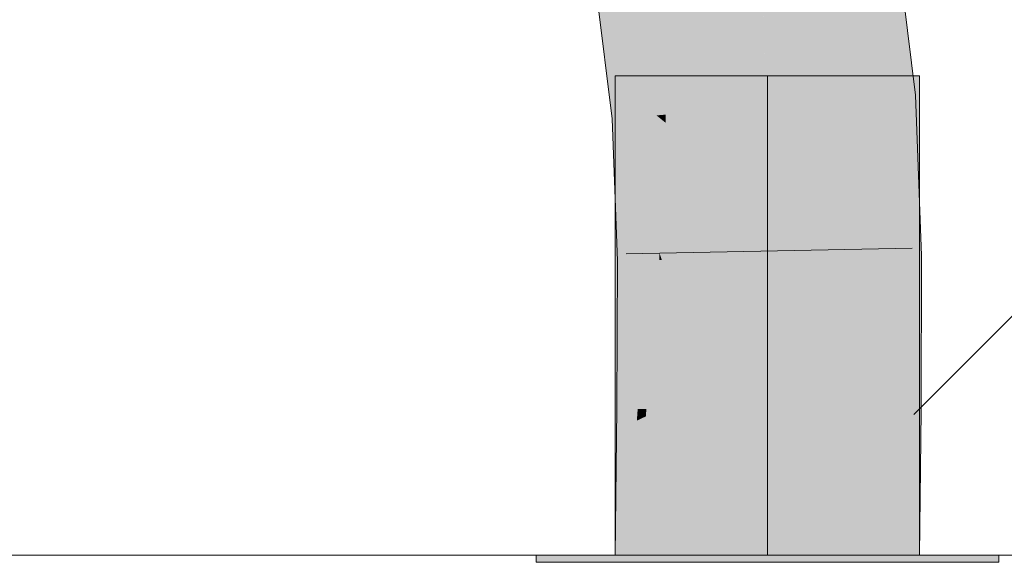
# Model space of a CAD drawing. Extents: x -720 to 300, y 62 to 1162.
# Tile 172 of 256: x 209.686 to 210.495, y 727.766 to 728.212. Entities that reach past the tile are written whole.
import ezdxf
from ezdxf.lldxf.tags import DXFTag

# ---------------------------------------------------------------- set-up
doc = ezdxf.new("R2010")
doc.units = 0
doc.layers.get('0').update_dxf_attribs({"lineweight": 13})
doc.layers.add('E_Detail_Linie_Text_Bem', color=7, linetype='Continuous', lineweight=13)
for name, color, linetype, lineweight, true_color in [('E_Detail_Wandschraffur', 7, 'Continuous', 5, 0xc0c0c0), ('E_Leerrohr 25-A06G93Y08I', 7, 'Continuous', 9, 0xff8000), ('E_Leerrohr 25-Shading', 7, 'Continuous', 9, 0xff8000)]:
    doc.layers.add(name, color=color, linetype=linetype, lineweight=lineweight, true_color=true_color)
tags = doc.linetypes.add('fein_strichliert', pattern=[4, 1, -2, 1]).pattern_tags.tags
tags[8:9] = [DXFTag(74, 4), DXFTag(75, 0), DXFTag(340, '0'), DXFTag(46, 0.0), DXFTag(50, 0.0), DXFTag(44, 0.0), DXFTag(45, 0.0)]
tags[6:7] = [DXFTag(74, 4), DXFTag(75, 0), DXFTag(340, '0'), DXFTag(46, 0.0), DXFTag(50, 0.0), DXFTag(44, 0.0), DXFTag(45, 0.0)]
tags[4:5] = [DXFTag(74, 4), DXFTag(75, 0), DXFTag(340, '0'), DXFTag(46, 0.0), DXFTag(50, 0.0), DXFTag(44, 0.0), DXFTag(45, 0.0)]
tags = doc.linetypes.add('STRICHPUNKT2-A06G93Y18I', pattern=[12.7, 6.35, -3.175, 0, -3.175]).pattern_tags.tags
tags[10:11] = [DXFTag(74, 4), DXFTag(75, 0), DXFTag(340, '0'), DXFTag(46, 0.0), DXFTag(50, 0.0), DXFTag(44, 0.0), DXFTag(45, 0.0)]
tags[8:9] = [DXFTag(74, 4), DXFTag(75, 0), DXFTag(340, '0'), DXFTag(46, 0.0), DXFTag(50, 0.0), DXFTag(44, 0.0), DXFTag(45, 0.0)]
tags[6:7] = [DXFTag(74, 4), DXFTag(75, 0), DXFTag(340, '0'), DXFTag(46, 0.0), DXFTag(50, 0.0), DXFTag(44, 0.0), DXFTag(45, 0.0)]
tags[4:5] = [DXFTag(74, 4), DXFTag(75, 0), DXFTag(340, '0'), DXFTag(46, 0.0), DXFTag(50, 0.0), DXFTag(44, 0.0), DXFTag(45, 0.0)]

# ---------------------------------------------------------------- blocks, each defined once
blk = doc.blocks.new('Shading-A06G93SJ8I', base_point=(174.28816, 726.75598))
at = {"layer": 'E_Leerrohr 25-Shading', "color": 43, "true_color": 0xd7ab7f}
for points in [[(210.37053, 728.27161), (210.38565, 728.14691), (210.39362, 728.27515), (210.41972, 728.1496)], [(210.41972, 728.1496), (210.42215, 728.14978), (210.39362, 728.27515), (210.40671, 728.27716)], [(210.19226, 728.22211), (210.15961, 728.2392), (210.19662, 728.13208), (210.17293, 728.13019)], [(210.19476, 728.22083), (210.19226, 728.22211), (210.20052, 728.13239), (210.19662, 728.13208)], [(210.20052, 728.13239), (210.20428, 728.13269), (210.19476, 728.22083), (210.19705, 728.2196)], [(210.19705, 728.2196), (210.20428, 728.13269), (210.19843, 728.21887), (210.20717, 728.13287)], [(210.20717, 728.13287), (210.20943, 728.13306), (210.19843, 728.21887), (210.19899, 728.21863)], [(210.38565, 728.14691), (210.4256, 728.06), (210.41972, 728.1496)], [(210.38565, 728.14691), (210.39061, 728.01715), (210.4256, 728.06), (210.42722, 728.01776)], [(210.4256, 728.06), (210.42215, 728.14978), (210.41972, 728.1496)], [(210.19662, 728.13208), (210.17293, 728.13019), (210.19356, 728.07172)], [(210.19356, 728.07172), (210.17293, 728.13019), (210.17844, 728.01355), (210.1756, 728.05811)], [(210.20052, 728.13239), (210.19662, 728.13208), (210.19794, 728.05927), (210.19356, 728.07172)], [(210.19794, 728.05927), (210.20276, 728.04565), (210.20052, 728.13239), (210.20428, 728.13269)], [(210.20428, 728.13269), (210.20276, 728.04565), (210.20717, 728.13287), (210.20717, 728.03314)], [(210.20717, 728.13287), (210.20717, 728.03314), (210.20943, 728.13306), (210.21169, 728.02032)], [(210.21169, 728.02032), (210.21387, 728.01416), (210.20943, 728.13306)], [(210.19356, 728.07172), (210.17844, 728.01355), (210.1906, 728.01379)], [(210.1906, 728.01379), (210.19633, 728.01385), (210.19356, 728.07172), (210.19794, 728.05927)], [(210.1756, 728.05811), (210.17726, 728.01355), (210.17844, 728.01355)], [(210.19794, 728.05927), (210.19633, 728.01385), (210.20276, 728.04565), (210.20219, 728.01398)], [(210.20276, 728.04565), (210.20219, 728.01398), (210.20717, 728.03314), (210.20717, 728.01404)], [(210.20717, 728.03314), (210.20717, 728.01404), (210.21169, 728.02032), (210.21181, 728.0141)], [(210.17726, 728.01355), (210.17676, 727.89178), (210.17844, 728.01355), (210.17758, 727.89178)], [(210.17844, 728.01355), (210.17758, 727.89178), (210.1906, 728.01379), (210.17845, 727.89178)], [(210.1906, 728.01379), (210.17845, 727.89178), (210.19633, 728.01385), (210.18604, 727.89172)], [(210.19633, 728.01385), (210.18604, 727.89172), (210.20219, 728.01398), (210.19398, 727.89166)], [(210.20219, 728.01398), (210.19398, 727.89166), (210.20717, 728.01404), (210.20108, 727.89166)], [(210.20108, 727.89166), (210.21338, 727.89154), (210.20717, 728.01404), (210.21387, 728.01416)], [(210.21181, 728.0141), (210.21387, 728.01416), (210.21169, 728.02032)], [(210.39015, 727.89038), (210.42676, 727.89014), (210.39061, 728.01715), (210.42722, 728.01776)], [(210.17676, 727.89178), (210.17659, 727.87439), (210.17845, 727.89178)], [(210.17845, 727.89178), (210.17659, 727.87439), (210.18604, 727.89172), (210.1848, 727.87817)], [(210.18604, 727.89172), (210.1848, 727.87817), (210.19398, 727.89166), (210.19328, 727.88214)], [(210.19398, 727.89166), (210.19328, 727.88214), (210.20108, 727.89166), (210.20074, 727.88568)], [(210.19432, 727.77173), (210.21222, 727.77173), (210.19839, 727.84406), (210.21338, 727.89154)], [(210.19839, 727.84406), (210.21338, 727.89154), (210.20074, 727.88568)], [(210.20074, 727.88568), (210.21338, 727.89154), (210.20108, 727.89166)], [(210.19328, 727.88214), (210.18803, 727.81116), (210.20074, 727.88568), (210.19839, 727.84406)], [(210.38899, 727.77173), (210.4256, 727.77173), (210.39015, 727.89038), (210.42676, 727.89014)], [(210.1756, 727.77173), (210.18803, 727.81116), (210.1848, 727.87817), (210.19328, 727.88214)], [(210.1756, 727.77173), (210.1848, 727.87817), (210.17566, 727.77789)], [(210.1848, 727.87817), (210.17659, 727.87439), (210.17566, 727.77789)], [(210.18512, 727.77173), (210.19432, 727.77173), (210.18803, 727.81116), (210.19839, 727.84406)], [(210.18803, 727.81116), (210.1756, 727.77173), (210.18512, 727.77173)]]:
    blk.add_solid(points, dxfattribs=at)
at = {"layer": 'E_Leerrohr 25-Shading', "color": 31, "true_color": 0xfabd7f}
for points in [[(210.30278, 728.14044), (210.38565, 728.14691), (210.31319, 728.26282), (210.37053, 728.27161)], [(210.28316, 728.25818), (210.22052, 728.2287), (210.29755, 728.14001), (210.21703, 728.13367)], [(210.29076, 728.2594), (210.28316, 728.25818), (210.2997, 728.1402), (210.29755, 728.14001)], [(210.29076, 728.2594), (210.2997, 728.1402), (210.2962, 728.23895)], [(210.29546, 728.26007), (210.2997, 728.1402), (210.31319, 728.26282), (210.30278, 728.14044)], [(210.22052, 728.2287), (210.19899, 728.21863), (210.21703, 728.13367), (210.20943, 728.13306)], [(210.3006, 728.05896), (210.30225, 728.01569), (210.38565, 728.14691), (210.39061, 728.01715)], [(210.3006, 728.05896), (210.38565, 728.14691), (210.30278, 728.14044)], [(210.29755, 728.14001), (210.21703, 728.13367), (210.3006, 728.05896), (210.2169, 728.12701)], [(210.29755, 728.14001), (210.3006, 728.05896), (210.2997, 728.1402)], [(210.2997, 728.1402), (210.3006, 728.05896), (210.30278, 728.14044)], [(210.21703, 728.13367), (210.20943, 728.13306), (210.2169, 728.12701)], [(210.2169, 728.12701), (210.20943, 728.13306), (210.21471, 728.01416), (210.21387, 728.01416)], [(210.3006, 728.05896), (210.2169, 728.12701), (210.29944, 728.01562), (210.21471, 728.01416)], [(210.3006, 728.05896), (210.29944, 728.01562), (210.30109, 728.01562)], [(210.3006, 728.05896), (210.30109, 728.01562), (210.30225, 728.01569)], [(210.21387, 728.01416), (210.21338, 727.89154), (210.29944, 728.01562), (210.29979, 727.89099)], [(210.29944, 728.01562), (210.29979, 727.89099), (210.30109, 728.01562), (210.30095, 727.89099)], [(210.30095, 727.89099), (210.30176, 727.89099), (210.30109, 728.01562), (210.30225, 728.01569)], [(210.30225, 728.01569), (210.30176, 727.89099), (210.30435, 727.89093)], [(210.30225, 728.01569), (210.30435, 727.89093), (210.39061, 728.01715), (210.39015, 727.89038)], [(210.21222, 727.77173), (210.3006, 727.77173), (210.21338, 727.89154), (210.30176, 727.89099)], [(210.30176, 727.89099), (210.3006, 727.77173), (210.30435, 727.89093), (210.30603, 727.77173)], [(210.30603, 727.77173), (210.38899, 727.77173), (210.30435, 727.89093), (210.39015, 727.89038)]]:
    blk.add_solid(points, dxfattribs=at)
at = {"layer": 'E_Leerrohr 25-Shading', "color": 31, "true_color": 0xecb67f}
for points in [[(210.3006, 728.16571), (210.1756, 728.16571), (210.3006, 727.77173), (210.1756, 727.77173)], [(210.4256, 728.16571), (210.3006, 728.16571), (210.4256, 727.77173), (210.3006, 727.77173)], [(210.3006, 727.77173), (210.1106, 727.77173), (210.3006, 727.76569), (210.1106, 727.76569)], [(210.3331, 727.77173), (210.3006, 727.77173), (210.3331, 727.76569), (210.3006, 727.76569)], [(210.4906, 727.76569), (210.4906, 727.77173), (210.3331, 727.76569), (210.3331, 727.77173)]]:
    blk.add_solid(points, dxfattribs=at)
blk = doc.blocks.new('Referenz-A06G93Y68I')
at = {"layer": 'E_Detail_Linie_Text_Bem', "linetype": 'Continuous', "ltscale": 0.13}
blk.add_line((252.40164, 727.7717), (204.42356, 727.7717), dxfattribs=at)
at = {"layer": 'E_Detail_Wandschraffur', "linetype": 'fein_strichliert', "ltscale": 0.13}
blk.add_line((210.4208, 727.8873), (211.36322, 728.82972), dxfattribs=at)
at = {"layer": 'E_Leerrohr 25-A06G93Y08I', "linetype": 'Continuous', "ltscale": 0.13}
for p, q in [((210.42215, 728.1498), (210.40671, 728.27718)), ((210.17292, 728.1302), (210.15961, 728.23923)), ((210.1756, 728.1657), (210.1756, 727.7717)), ((210.24883, 728.1657), (210.1756, 728.1657)), ((210.35238, 728.1657), (210.24883, 728.1657)), ((210.4256, 728.1657), (210.35238, 728.1657)), ((210.4256, 727.7717), (210.4256, 728.1657)), ((210.42722, 728.01778), (210.42215, 728.1498)), ((210.17726, 728.01354), (210.17292, 728.1302)), ((210.41949, 728.02403), (210.18454, 728.01935)), ((210.17677, 727.8918), (210.17726, 728.01354)), ((210.42676, 727.89012), (210.42722, 728.01778)), ((210.1756, 727.7717), (210.17677, 727.8918)), ((210.4256, 727.7717), (210.42676, 727.89012)), ((210.1106, 727.7717), (210.1106, 727.7657)), ((210.2219, 727.7717), (210.1106, 727.7717)), ((210.24883, 727.7717), (210.1756, 727.7717)), ((210.4256, 727.7717), (210.1756, 727.7717)), ((210.3793, 727.7717), (210.2219, 727.7717)), ((210.35238, 727.7717), (210.24883, 727.7717)), ((210.4256, 727.7717), (210.35238, 727.7717)), ((210.4906, 727.7717), (210.3793, 727.7717)), ((210.4906, 727.7657), (210.4906, 727.7717)), ((210.2219, 727.7657), (210.1106, 727.7657)), ((210.3793, 727.7657), (210.2219, 727.7657)), ((210.4906, 727.7657), (210.3793, 727.7657))]:
    blk.add_line(p, q, dxfattribs=at)
at = {"layer": 'E_Leerrohr 25-A06G93Y08I', "linetype": 'STRICHPUNKT2-A06G93Y18I', "lineweight": 5, "ltscale": 0.13}
blk.add_line((210.3006, 727.7717), (210.3006, 728.1657), dxfattribs=at)

msp = doc.modelspace()

# ---------------------------------------------------------------- block references
at = {"color": 8, "lineweight": 25, "ltscale": 0.25, "true_color": 0x808080}
msp.add_blockref('Referenz-A06G93Y68I', (0, 0), dxfattribs=at)
msp.add_blockref('Shading-A06G93SJ8I', (174.28816, 726.75598))

doc.saveas('drawing.dxf')
